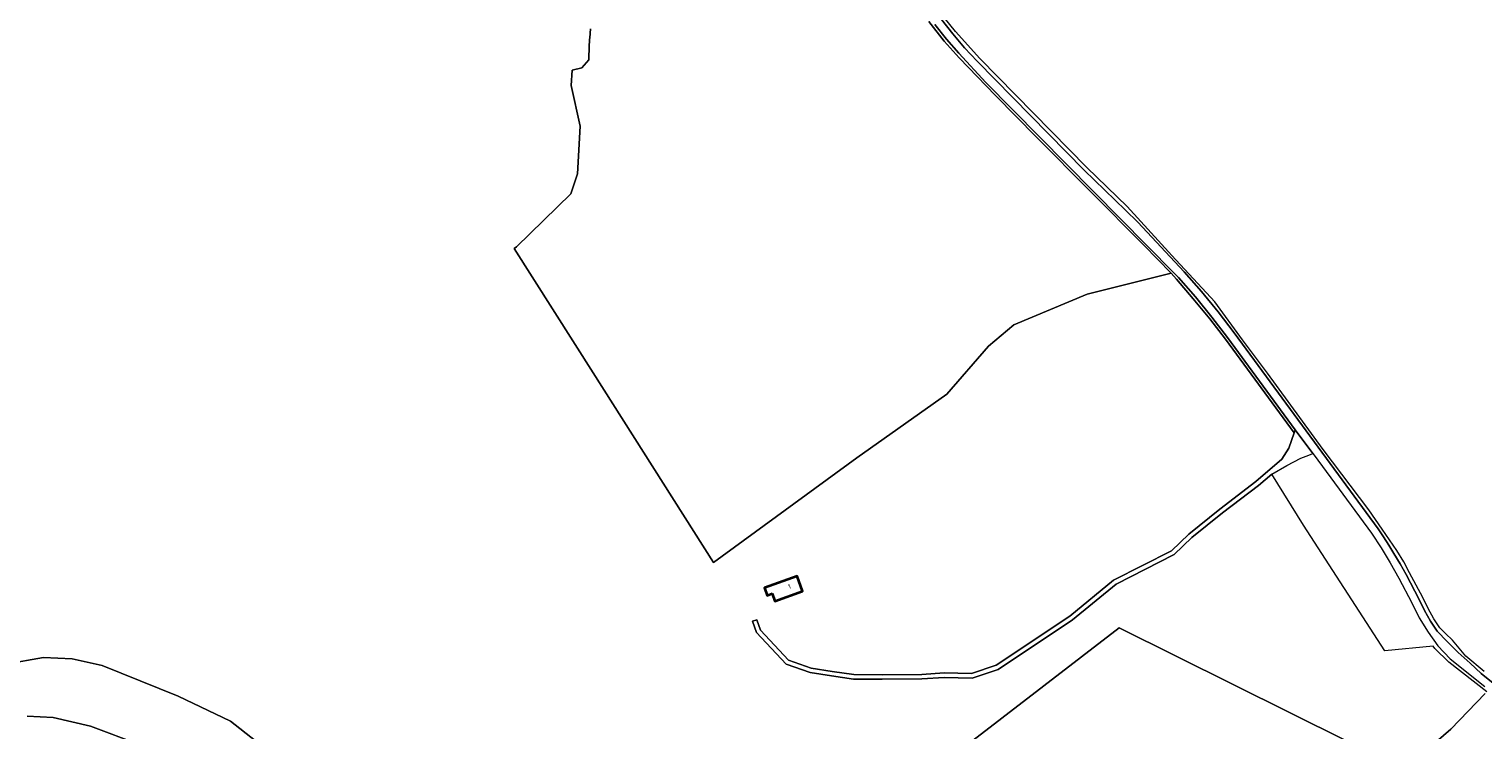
# Model space of a CAD drawing. Extents: x 197309 to 200393, y 360256 to 364259.
# Tile 25 of 39: x 199117 to 199659, y 362580 to 362841. Entities that reach past the tile are written whole.
import ezdxf
from ezdxf.enums import TextEntityAlignment as Align

# ---------------------------------------------------------------- set-up
doc = ezdxf.new("R2010")
doc.units = 0
for name, color, linetype, lineweight in [('B-SB-GR-BOS_LOOF-GV', 252, 'Continuous', 13), ('B-SB-GR-BOUWLAND-GV', 252, 'Continuous', 13), ('B-SB-OG-BEBOUWING-G', 10, 'Continuous', 35), ('B-SB-OG-BEBOUWING_HUISNUMMER-T18', 10, 'Continuous', 18), ('B-SB-OG-WEG-GV', 252, 'Continuous', 18), ('B-SB-VH-VERHARDING_FUNDERING_ZAND-GV', 252, 'Continuous', 18), ('B-SB-VH-VERHARDING_HOUTSNIPPERS-GV', 252, 'Continuous', 18)]:
    doc.layers.add(name, color=color, linetype=linetype, lineweight=lineweight)
doc.styles.add('NLCS-ISO-M1000-T18', font='NLCS-ISO.ttf', dxfattribs={"height": 1.8})

msp = doc.modelspace()

# ---------------------------------------------------------------- linework, layer by layer
at = {"layer": 'B-SB-GR-BOS_LOOF-GV', "flags": 128}
for points in [[(199660.339, 362594.426), (199646.171, 362605.422), (199640.973, 362610.568), (199640.363, 362611.4), (199622.33, 362609.752), (199592.084, 362656.555), (199580.283, 362675.506), (199575.223, 362671.324), (199561.864, 362661.117), (199550.47, 362651.888), (199543.898, 362645.558), (199522.187, 362634.559), (199506.011, 362621.28), (199478.355, 362602.785), (199468.563, 362599.508), (199458.18, 362599.784), (199449.889, 362599.24), (199435.043, 362599.094), (199424.404, 362599.164), (199416.159, 362600.393), (199408.214, 362601.623), (199399.28, 362604.784), (199388.335, 362616.502), (199386.793, 362620.714), (199388.371, 362621.292), (199389.796, 362617.4), (199400.228, 362606.231), (199408.626, 362603.26), (199416.411, 362602.054), (199424.534, 362600.844), (199435.04, 362600.775), (199449.826, 362600.92), (199458.147, 362601.466), (199468.311, 362601.196), (199477.608, 362604.307), (199505.009, 362622.631), (199521.263, 362635.975), (199542.914, 362646.943), (199549.357, 362653.148), (199560.825, 362662.437), (199574.285, 362672.723), (199583.948, 362681.089), (199586.53, 362685.254), (199588.571, 362690.944), (199562.977, 362725.792), (199557.091, 362733.427), (199550.987, 362740.884), (199544.677, 362748.147), (199542.729, 362750.329), (199511.465, 362742.62), (199484.11, 362731.193), (199474.746, 362723.202), (199459.174, 362705.254), (199425.6, 362681.555), (199372.244, 362642.611), (199327.503, 362713.291), (199297.985, 362759.563), (199298.846, 362760.227), (199319.08, 362779.993), (199321.558, 362787.333), (199322.614, 362805.175), (199319.24, 362820.322), (199319.62, 362826.05), (199323.187, 362826.872), (199325.78, 362829.815), (199325.911, 362835.174), (199325.969, 362835.744), (199326.026, 362836.314), (199326.083, 362836.884), (199326.138, 362837.455), (199326.192, 362838.025), (199326.243, 362838.595), (199326.292, 362839.165), (199326.337, 362839.735), (199326.378, 362840.287), (199326.418, 362840.875), (199326.448, 362841.446)], [(199451.596, 362562.992), (199523.377, 362618.321), (199629.482, 362565.539), (199646.961, 362580.538), (199659.733, 362593.797)], [(199209.254, 362570.194), (199192.42, 362583.531), (199172.908, 362592.844), (199144.554, 362604.283), (199133.337, 362606.653), (199122.669, 362607.194), (199108.651, 362604.745)], [(199108.651, 362604.745), (199122.669, 362607.194), (199133.337, 362606.653), (199144.554, 362604.283), (199172.908, 362592.844), (199192.42, 362583.531), (199209.254, 362570.194)], [(199116.65, 362585.306), (199126.343, 362584.826), (199140.182, 362581.666), (199158.718, 362574.669)], [(199158.718, 362574.669), (199140.182, 362581.666), (199126.343, 362584.826), (199116.65, 362585.306)]]:
    msp.add_lwpolyline(points, dxfattribs=at)
msp.add_lwpolyline([(199394.139, 362631.008), (199392.241, 362630.317), (199391.205, 362633.164), (199403.389, 362637.544), (199405.456, 362631.882), (199395.141, 362628.254)], close=True, dxfattribs=at)
at = {"layer": 'B-SB-GR-BOUWLAND-GV', "flags": 128}
for points in [[(199326.448, 362841.446), (199326.418, 362840.875), (199326.378, 362840.287), (199326.337, 362839.735), (199326.292, 362839.165), (199326.243, 362838.595), (199326.192, 362838.025), (199326.138, 362837.455), (199326.083, 362836.884), (199326.026, 362836.314), (199325.969, 362835.744), (199325.911, 362835.174), (199325.78, 362829.815), (199323.187, 362826.872), (199319.62, 362826.05), (199319.24, 362820.322), (199322.614, 362805.175), (199321.558, 362787.333), (199319.08, 362779.993), (199298.846, 362760.227), (199297.985, 362759.563), (199327.503, 362713.291), (199372.244, 362642.611), (199425.6, 362681.555), (199459.174, 362705.254), (199474.746, 362723.202), (199484.11, 362731.193), (199511.465, 362742.62), (199542.729, 362750.329), (199532.495, 362760.791), (199492.543, 362801.008), (199477.295, 362816.521), (199463.766, 362830.607), (199458.138, 362836.863), (199452.433, 362844.094)], [(199659.733, 362593.797), (199646.961, 362580.538), (199629.482, 362565.539), (199523.377, 362618.321), (199451.596, 362562.992), (199383.429, 362506.636), (199492.674, 362435.144), (199536.423, 362406.823), (199545.194, 362401.145), (199553.665, 362394.012), (199600.199, 362358.539), (199610.835, 362347.823), (199620.36, 362334.727), (199634.568, 362308.85), (199662.786, 362250.129)]]:
    msp.add_lwpolyline(points, dxfattribs=at)
at = {"layer": 'B-SB-OG-BEBOUWING-G', "flags": 128}
msp.add_lwpolyline([(199394.139, 362631.008), (199395.141, 362628.254), (199405.456, 362631.882), (199403.389, 362637.544), (199391.205, 362633.164), (199392.241, 362630.317)], close=True, dxfattribs=at)
at = {"layer": 'B-SB-OG-WEG-GV', "flags": 128}
for points in [[(199452.433, 362844.094), (199458.138, 362836.863), (199463.766, 362830.607), (199477.295, 362816.521), (199492.543, 362801.008), (199532.495, 362760.791), (199542.729, 362750.329), (199544.677, 362748.147), (199550.987, 362740.884), (199557.091, 362733.427), (199562.977, 362725.792), (199588.571, 362690.944), (199588.975, 362692.071), (199563.77, 362726.389), (199557.869, 362734.045), (199551.746, 362741.524), (199545.407, 362748.821), (199543.693, 362750.567), (199473.738, 362821.424), (199463.598, 362832.352), (199459.082, 362837.596), (199454.762, 362843.004)], [(199457.151, 362844.82), (199461.384, 362839.52), (199465.809, 362834.379), (199470.421, 362829.404), (199510.365, 362788.761), (199525.68, 362773.795), (199530.277, 362769.358), (199547.547, 362750.926), (199553.979, 362743.528), (199560.19, 362735.944), (199566.175, 362728.18), (199619.775, 362655.199), (199621.822, 362652.161), (199623.808, 362649.082), (199625.731, 362645.964), (199628.022, 362642.053), (199630.215, 362638.086), (199635.069, 362628.858), (199637.056, 362624.756), (199639.301, 362620.789), (199641.795, 362616.973), (199645.551, 362613.132), (199649.619, 362609.012), (199654.084, 362605.077), (199658.177, 362601.29), (199662.693, 362597.647)], [(199659.29, 362601.984), (199652.545, 362607.681), (199647.493, 362613.632), (199644.913, 362616.157), (199642.79, 362618.235), (199640.603, 362621.582), (199638.406, 362625.464), (199636.429, 362629.545), (199631.556, 362638.809), (199629.346, 362642.807), (199626.738, 362647.107), (199621.313, 362655.002), (199616.34, 362662.217), (199599.397, 362684.672), (199578.554, 362713.075), (199569.294, 362725.51), (199559.039, 362739.697), (199542.968, 362756.996), (199526.374, 362775.262), (199511.347, 362789.726), (199471.417, 362830.355), (199462.444, 362840.399), (199458.24, 362845.663)]]:
    msp.add_lwpolyline(points, dxfattribs=at)
at = {"layer": 'B-SB-VH-VERHARDING_FUNDERING_ZAND-GV', "flags": 128}
for points in [[(199454.762, 362843.004), (199459.082, 362837.596), (199463.598, 362832.352), (199473.738, 362821.424), (199543.693, 362750.567), (199545.407, 362748.821), (199551.746, 362741.524), (199557.869, 362734.045), (199563.77, 362726.389), (199588.975, 362692.071), (199595.516, 362683.165), (199595.938, 362682.59), (199617.304, 362653.499), (199620.917, 362648.037), (199624.329, 362642.447), (199627.535, 362636.736), (199632.371, 362627.541), (199635.16, 362621.946), (199638.41, 362616.606), (199642.099, 362611.559), (199646.7, 362606.652), (199652.745, 362601.901), (199656.603, 362598.783), (199659.556, 362596.461)], [(199662.693, 362597.647), (199658.177, 362601.29), (199654.084, 362605.077), (199649.619, 362609.012), (199645.551, 362613.132), (199641.795, 362616.973), (199639.301, 362620.789), (199637.056, 362624.756), (199635.069, 362628.858), (199630.215, 362638.086), (199628.022, 362642.053), (199625.731, 362645.964), (199623.808, 362649.082), (199621.822, 362652.161), (199619.775, 362655.199), (199566.175, 362728.18), (199560.19, 362735.944), (199553.979, 362743.528), (199547.547, 362750.926), (199530.277, 362769.358), (199525.68, 362773.795), (199510.365, 362788.761), (199470.421, 362829.404), (199465.809, 362834.379), (199461.384, 362839.52), (199457.151, 362844.82)]]:
    msp.add_lwpolyline(points, dxfattribs=at)
at = {"layer": 'B-SB-VH-VERHARDING_HOUTSNIPPERS-GV', "flags": 128}
msp.add_lwpolyline([(199580.283, 362675.506), (199585.755, 362678.682), (199591.024, 362681.515), (199594.05, 362682.627), (199595.516, 362683.165), (199588.975, 362692.071), (199588.571, 362690.944), (199586.53, 362685.254), (199583.948, 362681.089), (199574.285, 362672.723), (199560.825, 362662.437), (199549.357, 362653.148), (199542.914, 362646.943), (199521.263, 362635.975), (199505.009, 362622.631), (199477.608, 362604.307), (199468.311, 362601.196), (199458.147, 362601.466), (199449.826, 362600.92), (199435.04, 362600.775), (199424.534, 362600.844), (199416.411, 362602.054), (199408.626, 362603.26), (199400.228, 362606.231), (199389.796, 362617.4), (199388.371, 362621.292), (199386.793, 362620.714), (199388.335, 362616.502), (199399.28, 362604.784), (199408.214, 362601.623), (199416.159, 362600.393), (199424.404, 362599.164), (199435.043, 362599.094), (199449.889, 362599.24), (199458.18, 362599.784), (199468.563, 362599.508), (199478.355, 362602.785), (199506.011, 362621.28), (199522.187, 362634.559), (199543.898, 362645.558), (199550.47, 362651.888), (199561.864, 362661.117), (199575.223, 362671.324)], close=True, dxfattribs=at)

# ---------------------------------------------------------------- texts
at = {"layer": 'B-SB-OG-BEBOUWING_HUISNUMMER-T18', "style": 'NLCS-ISO-M1000-T18'}
msp.add_text('1', height=1.8, rotation=19.8, dxfattribs=at).set_placement((199400.544, 362633.679), align=Align.MIDDLE)

doc.saveas('drawing.dxf')
